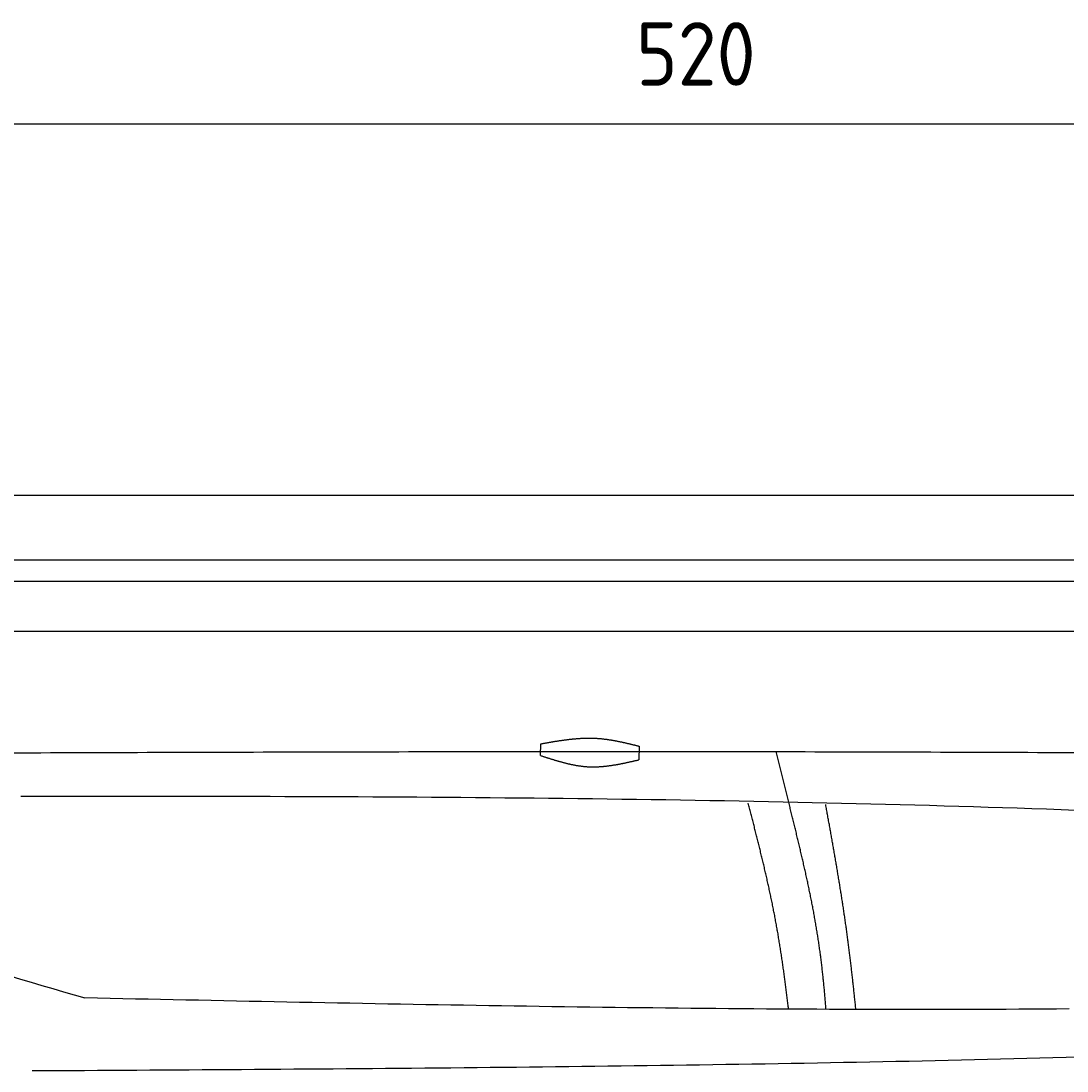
# Model space of a CAD drawing. Extents: x 715 to 7297, y -83 to 6060.
# Tile 76 of 93: x 2921 to 4074, y 4902 to 6060. Entities that reach past the tile are written whole.
import ezdxf

# ---------------------------------------------------------------- set-up
doc = ezdxf.new("R2010")
doc.units = 0
doc.layers.get('0').update_dxf_attribs({"linetype": 'CONTINUOUS'})
doc.layers.get('DEFPOINTS').update_dxf_attribs({"linetype": 'CONTINUOUS'})
doc.layers.add('4', color=3, linetype='CONTINUOUS')
doc.layers.add('CAR', color=10, linetype='CONTINUOUS')
doc.styles.get("Standard").update_dxf_attribs({"font": 'ISOCP.SHX'})
doc.dimstyles.get("Standard").update_dxf_attribs({"dimtxt": 2.5, "dimasz": 2.5, "dimexe": 1.25, "dimexo": 0.625, "dimtad": 1, "dimcen": 2.5, "dimazin": 3, "dimtfac": 1, "dimtmove": 0, "dimatfit": 3})

# ---------------------------------------------------------------- blocks, each defined once
blk = doc.blocks.new('*U15')
at = {"layer": '4', "color": 2}
blk.add_text('520', height=70, dxfattribs=at).set_placement((3599.2, 5988.9))
blk = doc.blocks.new('PUNKT')
at = {"layer": '4', "color": 0, "linetype": 'BYBLOCK'}
blk.add_line((-0.5, 0), (-1, 0), dxfattribs=at)
at = {"layer": '4', "color": 0, "linetype": 'BYBLOCK', "const_width": 0.5}
blk.add_lwpolyline([(-0.25, 0, 1), (0.25, 0, 1)], format="xyb", close=True, dxfattribs=at)
blk = doc.blocks.new('*D5')
at = {"layer": '4'}
for p, q in [((1072.8, 5507.3), (1072.8, 5986.9)), ((6272.8, 5507.3), (6272.8, 5986.9)), ((1112.8, 5946.9), (6232.8, 5946.9))]:
    blk.add_line(p, q, dxfattribs=at)
at = {"layer": 'DEFPOINTS', "color": 0}
for p in [(6272.8, 5946.9), (1072.8, 5487.3), (6272.8, 5487.3)]:
    blk.add_point(p, dxfattribs=at)
blk.add_blockref('*U15', (0, 0))
at = {"layer": '4', "xscale": 40, "yscale": 40, "zscale": 40, "rotation": 180}
blk.add_blockref('PUNKT', (1072.8, 5946.9), dxfattribs=at)
at = {"layer": '4', "xscale": 40, "yscale": 40, "zscale": 40}
blk.add_blockref('PUNKT', (6272.8, 5946.9), dxfattribs=at)

msp = doc.modelspace()

# ---------------------------------------------------------------- linework, layer by layer
for p, q in [((1372.775, 5537.2711), (4772.775, 5537.2711)), ((4122.776, 5465.7711), (1832.775, 5465.7711)), ((4551.1873, 5442.2711), (1171.7173, 5442.2711)), ((1171.7173, 5387.2711), (6020.522, 5387.2711))]:
    msp.add_line(p, q)
at = {"layer": 'CAR'}
msp.add_line((3767.4515, 5198.7281), (3753.5116, 5254.5202), dxfattribs=at)
for points in [[(3493.8436, 5250.1814), (3494.0883, 5263.1152)], [(3602.6173, 5260.4823), (3602.3341, 5245.5056)]]:
    msp.add_lwpolyline(points, dxfattribs=at)
for points in [[(3494.09, 5263.12, 0), (3494.78, 5263.24, 0), (3495.47, 5263.36, 0), (3496.15, 5263.48, 0), (3496.84, 5263.6, 0), (3497.53, 5263.73, 0), (3498.22, 5263.85, 0), (3498.91, 5263.97, 0), (3499.6, 5264.09, 0), (3500.28, 5264.21, 0), (3500.97, 5264.33, 0), (3501.66, 5264.45, 0), (3502.35, 5264.57, 0), (3503.04, 5264.69, 0), (3503.73, 5264.81, 0), (3504.41, 5264.93, 0), (3505.1, 5265.04, 0), (3505.79, 5265.16, 0), (3506.48, 5265.28, 0), (3507.17, 5265.39, 0), (3507.85, 5265.51, 0), (3508.54, 5265.62, 0), (3509.23, 5265.73, 0), (3509.92, 5265.85, 0), (3510.61, 5265.96, 0), (3511.29, 5266.07, 0), (3511.98, 5266.18, 0), (3512.67, 5266.28, 0), (3513.36, 5266.39, 0), (3514.05, 5266.5, 0), (3514.73, 5266.6, 0), (3515.42, 5266.7, 0), (3516.11, 5266.81, 0), (3516.8, 5266.91, 0), (3517.48, 5267.01, 0), (3518.17, 5267.1, 0), (3518.86, 5267.2, 0), (3519.55, 5267.3, 0), (3520.23, 5267.39, 0), (3520.92, 5267.48, 0), (3521.61, 5267.57, 0), (3522.29, 5267.66, 0), (3522.98, 5267.75, 0), (3523.67, 5267.83, 0), (3524.35, 5267.92, 0), (3525.04, 5268, 0), (3525.73, 5268.08, 0), (3526.41, 5268.16, 0), (3527.1, 5268.23, 0), (3527.79, 5268.31, 0), (3528.47, 5268.38, 0), (3529.16, 5268.45, 0), (3529.85, 5268.52, 0), (3530.53, 5268.59, 0), (3531.22, 5268.65, 0), (3531.9, 5268.71, 0), (3532.59, 5268.77, 0), (3533.28, 5268.83, 0), (3533.96, 5268.88, 0), (3534.65, 5268.94, 0), (3535.33, 5268.99, 0), (3536.02, 5269.03, 0), (3536.7, 5269.08, 0), (3537.39, 5269.12, 0), (3538.07, 5269.16, 0), (3538.76, 5269.2, 0), (3539.44, 5269.23, 0), (3540.13, 5269.27, 0), (3540.81, 5269.3, 0), (3541.5, 5269.32, 0), (3542.18, 5269.35, 0), (3542.86, 5269.37, 0), (3543.55, 5269.39, 0), (3544.23, 5269.4, 0), (3544.92, 5269.41, 0), (3545.6, 5269.42, 0), (3546.28, 5269.43, 0), (3546.97, 5269.43, 0), (3547.65, 5269.43, 0), (3548.33, 5269.43, 0), (3549.02, 5269.42, 0), (3549.7, 5269.41, 0), (3550.38, 5269.4, 0), (3551.06, 5269.38, 0), (3551.75, 5269.36, 0), (3552.43, 5269.34, 0), (3553.11, 5269.31, 0), (3553.79, 5269.28, 0), (3554.47, 5269.25, 0), (3555.16, 5269.21, 0), (3555.84, 5269.17, 0), (3556.52, 5269.13, 0), (3557.2, 5269.08, 0), (3557.88, 5269.03, 0), (3558.56, 5268.97, 0), (3559.24, 5268.91, 0), (3559.92, 5268.85, 0), (3560.6, 5268.79, 0), (3561.28, 5268.72, 0), (3561.96, 5268.65, 0), (3562.64, 5268.57, 0), (3563.32, 5268.49, 0), (3564, 5268.41, 0), (3564.68, 5268.33, 0), (3565.36, 5268.24, 0), (3566.04, 5268.15, 0), (3566.72, 5268.06, 0), (3567.4, 5267.97, 0), (3568.08, 5267.87, 0), (3568.76, 5267.77, 0), (3569.44, 5267.66, 0), (3570.12, 5267.56, 0), (3570.8, 5267.45, 0), (3571.48, 5267.34, 0), (3572.15, 5267.23, 0), (3572.83, 5267.11, 0), (3573.51, 5266.99, 0), (3574.19, 5266.87, 0), (3574.87, 5266.75, 0), (3575.55, 5266.62, 0), (3576.22, 5266.5, 0), (3576.9, 5266.37, 0), (3577.58, 5266.24, 0), (3578.26, 5266.11, 0), (3578.93, 5265.97, 0), (3579.61, 5265.84, 0), (3580.29, 5265.7, 0), (3580.97, 5265.56, 0), (3581.64, 5265.42, 0), (3582.32, 5265.27, 0), (3583, 5265.13, 0), (3583.68, 5264.98, 0), (3584.35, 5264.83, 0), (3585.03, 5264.69, 0), (3585.71, 5264.53, 0), (3586.38, 5264.38, 0), (3587.06, 5264.23, 0), (3587.74, 5264.08, 0), (3588.41, 5263.92, 0), (3589.09, 5263.76, 0), (3589.77, 5263.61, 0), (3590.44, 5263.45, 0), (3591.12, 5263.29, 0), (3591.8, 5263.13, 0), (3592.47, 5262.97, 0), (3593.15, 5262.8, 0), (3593.83, 5262.64, 0), (3594.5, 5262.48, 0), (3595.18, 5262.31, 0), (3595.85, 5262.15, 0), (3596.53, 5261.98, 0), (3597.21, 5261.82, 0), (3597.88, 5261.65, 0), (3598.56, 5261.49, 0), (3599.24, 5261.32, 0), (3599.91, 5261.15, 0), (3600.59, 5260.98, 0), (3601.26, 5260.82, 0), (3601.94, 5260.65, 0), (3602.62, 5260.48, 0)], [(2910.66, 5253.2, 0), (2921.33, 5253.24, 0), (2932, 5253.28, 0), (2942.66, 5253.32, 0), (2953.33, 5253.36, 0), (2964, 5253.4, 0), (2974.67, 5253.44, 0), (2985.34, 5253.48, 0), (2996.01, 5253.52, 0), (3006.68, 5253.55, 0), (3017.35, 5253.59, 0), (3028.02, 5253.63, 0), (3038.69, 5253.66, 0), (3049.36, 5253.7, 0), (3060.03, 5253.73, 0), (3070.7, 5253.77, 0), (3081.37, 5253.8, 0), (3092.04, 5253.84, 0), (3102.7, 5253.87, 0), (3113.37, 5253.9, 0), (3124.04, 5253.93, 0), (3134.71, 5253.96, 0), (3145.38, 5254, 0), (3156.05, 5254.03, 0), (3166.72, 5254.06, 0), (3177.39, 5254.08, 0), (3188.06, 5254.11, 0), (3198.73, 5254.14, 0), (3209.4, 5254.17, 0), (3220.07, 5254.19, 0), (3230.74, 5254.22, 0), (3241.41, 5254.25, 0), (3252.08, 5254.27, 0), (3262.74, 5254.29, 0), (3273.41, 5254.32, 0), (3284.08, 5254.34, 0), (3294.75, 5254.36, 0), (3305.42, 5254.38, 0), (3316.09, 5254.4, 0), (3326.76, 5254.42, 0), (3337.43, 5254.44, 0), (3348.1, 5254.46, 0), (3358.77, 5254.48, 0), (3369.44, 5254.49, 0), (3380.11, 5254.51, 0), (3390.78, 5254.53, 0), (3401.45, 5254.54, 0), (3412.12, 5254.55, 0), (3422.78, 5254.57, 0), (3433.45, 5254.58, 0), (3444.12, 5254.59, 0), (3454.79, 5254.6, 0), (3465.46, 5254.61, 0), (3476.13, 5254.62, 0), (3486.8, 5254.63, 0), (3497.47, 5254.63, 0), (3508.14, 5254.64, 0), (3518.81, 5254.64, 0), (3529.48, 5254.65, 0), (3540.15, 5254.65, 0), (3550.82, 5254.65, 0), (3561.49, 5254.66, 0), (3572.15, 5254.66, 0), (3582.82, 5254.66, 0), (3593.49, 5254.66, 0), (3604.16, 5254.65, 0), (3614.83, 5254.65, 0), (3625.5, 5254.65, 0), (3636.17, 5254.64, 0), (3646.84, 5254.64, 0), (3657.51, 5254.63, 0), (3668.18, 5254.62, 0), (3678.85, 5254.61, 0), (3689.52, 5254.6, 0), (3700.19, 5254.59, 0), (3710.86, 5254.58, 0), (3721.52, 5254.57, 0), (3732.19, 5254.55, 0), (3742.86, 5254.54, 0), (3753.53, 5254.52, 0), (3764.2, 5254.5, 0), (3774.87, 5254.48, 0), (3785.54, 5254.47, 0), (3796.21, 5254.44, 0), (3806.88, 5254.42, 0), (3817.55, 5254.4, 0), (3828.22, 5254.38, 0), (3838.89, 5254.35, 0), (3849.56, 5254.33, 0), (3860.22, 5254.3, 0), (3870.89, 5254.27, 0), (3881.56, 5254.24, 0), (3892.23, 5254.21, 0), (3902.9, 5254.18, 0), (3913.57, 5254.15, 0), (3924.24, 5254.12, 0), (3934.91, 5254.08, 0), (3945.58, 5254.05, 0), (3956.25, 5254.01, 0), (3966.92, 5253.98, 0), (3977.59, 5253.94, 0), (3988.26, 5253.9, 0), (3998.92, 5253.86, 0), (4009.59, 5253.82, 0), (4020.26, 5253.78, 0), (4030.93, 5253.74, 0), (4041.6, 5253.69, 0), (4052.27, 5253.65, 0), (4062.94, 5253.6, 0), (4073.61, 5253.56, 0), (4084.28, 5253.51, 0)], [(3493.84, 5250.18, 0), (3494.52, 5249.96, 0), (3495.19, 5249.74, 0), (3495.86, 5249.52, 0), (3496.54, 5249.3, 0), (3497.21, 5249.08, 0), (3497.88, 5248.86, 0), (3498.56, 5248.64, 0), (3499.23, 5248.42, 0), (3499.91, 5248.2, 0), (3500.58, 5247.99, 0), (3501.25, 5247.77, 0), (3501.93, 5247.55, 0), (3502.6, 5247.34, 0), (3503.27, 5247.12, 0), (3503.95, 5246.91, 0), (3504.62, 5246.69, 0), (3505.3, 5246.48, 0), (3505.97, 5246.27, 0), (3506.64, 5246.06, 0), (3507.32, 5245.85, 0), (3507.99, 5245.64, 0), (3508.67, 5245.44, 0), (3509.34, 5245.23, 0), (3510.01, 5245.03, 0), (3510.69, 5244.83, 0), (3511.36, 5244.63, 0), (3512.04, 5244.43, 0), (3512.71, 5244.23, 0), (3513.39, 5244.03, 0), (3514.06, 5243.84, 0), (3514.74, 5243.65, 0), (3515.41, 5243.46, 0), (3516.09, 5243.27, 0), (3516.76, 5243.08, 0), (3517.44, 5242.9, 0), (3518.11, 5242.72, 0), (3518.79, 5242.54, 0), (3519.46, 5242.36, 0), (3520.14, 5242.19, 0), (3520.81, 5242.01, 0), (3521.49, 5241.84, 0), (3522.17, 5241.67, 0), (3522.84, 5241.51, 0), (3523.52, 5241.35, 0), (3524.19, 5241.19, 0), (3524.87, 5241.03, 0), (3525.55, 5240.88, 0), (3526.22, 5240.72, 0), (3526.9, 5240.57, 0), (3527.58, 5240.43, 0), (3528.25, 5240.29, 0), (3528.93, 5240.15, 0), (3529.61, 5240.01, 0), (3530.29, 5239.88, 0), (3530.96, 5239.75, 0), (3531.64, 5239.62, 0), (3532.32, 5239.5, 0), (3533, 5239.38, 0), (3533.68, 5239.26, 0), (3534.36, 5239.15, 0), (3535.03, 5239.04, 0), (3535.71, 5238.94, 0), (3536.39, 5238.84, 0), (3537.07, 5238.74, 0), (3537.75, 5238.65, 0), (3538.43, 5238.56, 0), (3539.11, 5238.47, 0), (3539.79, 5238.39, 0), (3540.47, 5238.31, 0), (3541.15, 5238.24, 0), (3541.83, 5238.17, 0), (3542.51, 5238.11, 0), (3543.19, 5238.05, 0), (3543.87, 5237.99, 0), (3544.56, 5237.94, 0), (3545.24, 5237.9, 0), (3545.92, 5237.85, 0), (3546.6, 5237.82, 0), (3547.28, 5237.79, 0), (3547.97, 5237.76, 0), (3548.65, 5237.74, 0), (3549.33, 5237.72, 0), (3550.01, 5237.7, 0), (3550.7, 5237.69, 0), (3551.38, 5237.69, 0), (3552.06, 5237.69, 0), (3552.75, 5237.69, 0), (3553.43, 5237.7, 0), (3554.12, 5237.71, 0), (3554.8, 5237.73, 0), (3555.49, 5237.75, 0), (3556.17, 5237.78, 0), (3556.86, 5237.81, 0), (3557.54, 5237.84, 0), (3558.23, 5237.88, 0), (3558.91, 5237.92, 0), (3559.6, 5237.96, 0), (3560.28, 5238.01, 0), (3560.97, 5238.06, 0), (3561.66, 5238.11, 0), (3562.34, 5238.17, 0), (3563.03, 5238.23, 0), (3563.71, 5238.3, 0), (3564.4, 5238.37, 0), (3565.09, 5238.44, 0), (3565.78, 5238.51, 0), (3566.46, 5238.59, 0), (3567.15, 5238.67, 0), (3567.84, 5238.76, 0), (3568.53, 5238.84, 0), (3569.21, 5238.93, 0), (3569.9, 5239.03, 0), (3570.59, 5239.12, 0), (3571.28, 5239.22, 0), (3571.97, 5239.32, 0), (3572.65, 5239.43, 0), (3573.34, 5239.53, 0), (3574.03, 5239.64, 0), (3574.72, 5239.75, 0), (3575.41, 5239.87, 0), (3576.1, 5239.98, 0), (3576.79, 5240.1, 0), (3577.48, 5240.22, 0), (3578.17, 5240.34, 0), (3578.86, 5240.47, 0), (3579.55, 5240.59, 0), (3580.24, 5240.72, 0), (3580.92, 5240.85, 0), (3581.61, 5240.98, 0), (3582.3, 5241.12, 0), (3582.99, 5241.25, 0), (3583.68, 5241.39, 0), (3584.37, 5241.53, 0), (3585.06, 5241.67, 0), (3585.76, 5241.81, 0), (3586.45, 5241.95, 0), (3587.14, 5242.1, 0), (3587.83, 5242.24, 0), (3588.52, 5242.39, 0), (3589.21, 5242.54, 0), (3589.9, 5242.69, 0), (3590.59, 5242.84, 0), (3591.28, 5242.99, 0), (3591.97, 5243.14, 0), (3592.66, 5243.3, 0), (3593.35, 5243.45, 0), (3594.04, 5243.61, 0), (3594.73, 5243.76, 0), (3595.42, 5243.92, 0), (3596.11, 5244.08, 0), (3596.81, 5244.23, 0), (3597.5, 5244.39, 0), (3598.19, 5244.55, 0), (3598.88, 5244.71, 0), (3599.57, 5244.87, 0), (3600.26, 5245.03, 0), (3600.95, 5245.19, 0), (3601.64, 5245.35, 0), (3602.33, 5245.51, 0)], [(4084, 5189.73, 0), (4067.87, 5190.32, 0), (4051.73, 5190.89, 0), (4035.6, 5191.44, 0), (4019.46, 5191.98, 0), (4003.32, 5192.51, 0), (3987.19, 5193.02, 0), (3971.05, 5193.52, 0), (3954.91, 5194.01, 0), (3938.77, 5194.48, 0), (3922.63, 5194.94, 0), (3906.48, 5195.39, 0), (3890.34, 5195.82, 0), (3874.2, 5196.25, 0), (3858.06, 5196.66, 0), (3841.91, 5197.05, 0), (3825.77, 5197.44, 0), (3809.62, 5197.81, 0), (3793.47, 5198.17, 0), (3777.33, 5198.52, 0), (3761.18, 5198.86, 0), (3745.03, 5199.18, 0), (3728.88, 5199.5, 0), (3712.73, 5199.81, 0), (3696.58, 5200.1, 0), (3680.43, 5200.38, 0), (3664.28, 5200.66, 0), (3648.13, 5200.92, 0), (3631.97, 5201.17, 0), (3615.82, 5201.41, 0), (3599.67, 5201.65, 0), (3583.51, 5201.87, 0), (3567.36, 5202.09, 0), (3551.2, 5202.29, 0), (3535.05, 5202.49, 0), (3518.89, 5202.68, 0), (3502.73, 5202.85, 0), (3486.58, 5203.02, 0), (3470.42, 5203.19, 0), (3454.26, 5203.34, 0), (3438.1, 5203.49, 0), (3421.94, 5203.62, 0), (3405.78, 5203.76, 0), (3389.62, 5203.88, 0), (3373.46, 5203.99, 0), (3357.3, 5204.1, 0), (3341.14, 5204.2, 0), (3324.98, 5204.3, 0), (3308.82, 5204.39, 0), (3292.65, 5204.47, 0), (3276.49, 5204.55, 0), (3260.33, 5204.62, 0), (3244.16, 5204.68, 0), (3228, 5204.74, 0), (3211.84, 5204.79, 0), (3195.67, 5204.84, 0), (3179.51, 5204.88, 0), (3163.34, 5204.92, 0), (3147.18, 5204.95, 0), (3131.01, 5204.98, 0), (3114.85, 5205, 0), (3098.68, 5205.02, 0), (3082.51, 5205.03, 0), (3066.35, 5205.05, 0), (3050.18, 5205.05, 0), (3034.01, 5205.06, 0), (3017.85, 5205.06, 0), (3001.68, 5205.05, 0), (2985.51, 5205.05, 0), (2969.34, 5205.04, 0), (2953.18, 5205.02, 0), (2937.01, 5205.01, 0), (2920.84, 5204.99, 0)], [(3767.21, 4970.71, 0), (3767.04, 4972.16, 0), (3766.87, 4973.61, 0), (3766.7, 4975.06, 0), (3766.53, 4976.52, 0), (3766.35, 4977.97, 0), (3766.18, 4979.42, 0), (3766.01, 4980.87, 0), (3765.83, 4982.33, 0), (3765.65, 4983.78, 0), (3765.47, 4985.23, 0), (3765.3, 4986.69, 0), (3765.12, 4988.14, 0), (3764.93, 4989.59, 0), (3764.75, 4991.05, 0), (3764.57, 4992.5, 0), (3764.38, 4993.95, 0), (3764.2, 4995.41, 0), (3764.01, 4996.86, 0), (3763.82, 4998.31, 0), (3763.64, 4999.77, 0), (3763.44, 5001.22, 0), (3763.25, 5002.67, 0), (3763.06, 5004.12, 0), (3762.87, 5005.58, 0), (3762.67, 5007.03, 0), (3762.47, 5008.48, 0), (3762.28, 5009.94, 0), (3762.08, 5011.39, 0), (3761.88, 5012.84, 0), (3761.67, 5014.29, 0), (3761.47, 5015.75, 0), (3761.26, 5017.2, 0), (3761.06, 5018.65, 0), (3760.85, 5020.1, 0), (3760.64, 5021.56, 0), (3760.43, 5023.01, 0), (3760.22, 5024.46, 0), (3760, 5025.91, 0), (3759.79, 5027.36, 0), (3759.57, 5028.81, 0), (3759.35, 5030.27, 0), (3759.13, 5031.72, 0), (3758.91, 5033.17, 0), (3758.69, 5034.62, 0), (3758.46, 5036.07, 0), (3758.23, 5037.52, 0), (3758, 5038.97, 0), (3757.77, 5040.42, 0), (3757.54, 5041.87, 0), (3757.31, 5043.32, 0), (3757.07, 5044.76, 0), (3756.83, 5046.21, 0), (3756.59, 5047.66, 0), (3756.35, 5049.11, 0), (3756.11, 5050.56, 0), (3755.87, 5052.01, 0), (3755.62, 5053.45, 0), (3755.37, 5054.9, 0), (3755.12, 5056.35, 0), (3754.87, 5057.79, 0), (3754.61, 5059.24, 0), (3754.36, 5060.68, 0), (3754.1, 5062.13, 0), (3753.84, 5063.58, 0), (3753.57, 5065.02, 0), (3753.31, 5066.46, 0), (3753.04, 5067.91, 0), (3752.77, 5069.35, 0), (3752.5, 5070.79, 0), (3752.23, 5072.24, 0), (3751.95, 5073.68, 0), (3751.68, 5075.12, 0), (3751.4, 5076.56, 0), (3751.12, 5078, 0), (3750.83, 5079.45, 0), (3750.55, 5080.89, 0), (3750.26, 5082.33, 0), (3749.97, 5083.76, 0), (3749.68, 5085.2, 0), (3749.39, 5086.64, 0), (3749.1, 5088.08, 0), (3748.8, 5089.52, 0), (3748.5, 5090.95, 0), (3748.2, 5092.39, 0), (3747.9, 5093.82, 0), (3747.6, 5095.26, 0), (3747.29, 5096.69, 0), (3746.99, 5098.13, 0), (3746.68, 5099.56, 0), (3746.37, 5100.99, 0), (3746.06, 5102.42, 0), (3745.75, 5103.86, 0), (3745.43, 5105.29, 0), (3745.12, 5106.72, 0), (3744.8, 5108.14, 0), (3744.48, 5109.57, 0), (3744.16, 5111, 0), (3743.84, 5112.43, 0), (3743.52, 5113.85, 0), (3743.2, 5115.28, 0), (3742.87, 5116.7, 0), (3742.54, 5118.13, 0), (3742.22, 5119.55, 0), (3741.89, 5120.97, 0), (3741.56, 5122.39, 0), (3741.23, 5123.81, 0), (3740.9, 5125.23, 0), (3740.56, 5126.65, 0), (3740.23, 5128.07, 0), (3739.9, 5129.49, 0), (3739.56, 5130.9, 0), (3739.22, 5132.32, 0), (3738.89, 5133.73, 0), (3738.55, 5135.15, 0), (3738.21, 5136.56, 0), (3737.87, 5137.97, 0), (3737.53, 5139.38, 0), (3737.19, 5140.79, 0), (3736.84, 5142.2, 0), (3736.5, 5143.61, 0), (3736.16, 5145.01, 0), (3735.81, 5146.42, 0), (3735.47, 5147.83, 0), (3735.12, 5149.23, 0), (3734.77, 5150.63, 0), (3734.43, 5152.03, 0), (3734.08, 5153.43, 0), (3733.73, 5154.83, 0), (3733.38, 5156.23, 0), (3733.03, 5157.63, 0), (3732.68, 5159.02, 0), (3732.33, 5160.42, 0), (3731.98, 5161.81, 0), (3731.63, 5163.2, 0), (3731.28, 5164.59, 0), (3730.93, 5165.98, 0), (3730.58, 5167.37, 0), (3730.23, 5168.76, 0), (3729.88, 5170.15, 0), (3729.53, 5171.53, 0), (3729.17, 5172.91, 0), (3728.82, 5174.3, 0), (3728.47, 5175.68, 0), (3728.12, 5177.06, 0), (3727.77, 5178.44, 0), (3727.41, 5179.81, 0), (3727.06, 5181.19, 0), (3726.71, 5182.56, 0), (3726.36, 5183.94, 0), (3726, 5185.31, 0), (3725.65, 5186.68, 0), (3725.3, 5188.05, 0), (3724.95, 5189.42, 0), (3724.6, 5190.78, 0), (3724.25, 5192.15, 0), (3723.9, 5193.51, 0), (3723.54, 5194.87, 0), (3723.19, 5196.23, 0), (3722.84, 5197.59, 0)], [(3808.66, 4970.27, 0), (3808.54, 4971.73, 0), (3808.42, 4973.19, 0), (3808.3, 4974.65, 0), (3808.18, 4976.11, 0), (3808.06, 4977.56, 0), (3807.93, 4979.02, 0), (3807.81, 4980.48, 0), (3807.68, 4981.93, 0), (3807.55, 4983.39, 0), (3807.42, 4984.85, 0), (3807.29, 4986.3, 0), (3807.16, 4987.76, 0), (3807.03, 4989.21, 0), (3806.89, 4990.67, 0), (3806.75, 4992.13, 0), (3806.61, 4993.58, 0), (3806.47, 4995.04, 0), (3806.33, 4996.49, 0), (3806.19, 4997.94, 0), (3806.04, 4999.4, 0), (3805.89, 5000.85, 0), (3805.75, 5002.3, 0), (3805.59, 5003.76, 0), (3805.44, 5005.21, 0), (3805.29, 5006.66, 0), (3805.13, 5008.12, 0), (3804.97, 5009.57, 0), (3804.81, 5011.02, 0), (3804.65, 5012.47, 0), (3804.48, 5013.92, 0), (3804.32, 5015.37, 0), (3804.15, 5016.82, 0), (3803.98, 5018.27, 0), (3803.8, 5019.72, 0), (3803.63, 5021.17, 0), (3803.45, 5022.62, 0), (3803.27, 5024.07, 0), (3803.09, 5025.52, 0), (3802.91, 5026.97, 0), (3802.72, 5028.41, 0), (3802.53, 5029.86, 0), (3802.34, 5031.31, 0), (3802.15, 5032.76, 0), (3801.95, 5034.2, 0), (3801.75, 5035.65, 0), (3801.55, 5037.09, 0), (3801.35, 5038.54, 0), (3801.14, 5039.98, 0), (3800.94, 5041.43, 0), (3800.73, 5042.87, 0), (3800.51, 5044.32, 0), (3800.3, 5045.76, 0), (3800.08, 5047.2, 0), (3799.86, 5048.65, 0), (3799.64, 5050.09, 0), (3799.41, 5051.53, 0), (3799.18, 5052.97, 0), (3798.95, 5054.41, 0), (3798.72, 5055.85, 0), (3798.48, 5057.29, 0), (3798.25, 5058.73, 0), (3798.01, 5060.17, 0), (3797.76, 5061.61, 0), (3797.52, 5063.05, 0), (3797.27, 5064.49, 0), (3797.02, 5065.93, 0), (3796.77, 5067.37, 0), (3796.52, 5068.8, 0), (3796.26, 5070.24, 0), (3796.01, 5071.68, 0), (3795.75, 5073.12, 0), (3795.49, 5074.55, 0), (3795.22, 5075.99, 0), (3794.96, 5077.42, 0), (3794.69, 5078.86, 0), (3794.42, 5080.3, 0), (3794.15, 5081.73, 0), (3793.87, 5083.16, 0), (3793.6, 5084.6, 0), (3793.32, 5086.03, 0), (3793.04, 5087.47, 0), (3792.76, 5088.9, 0), (3792.48, 5090.33, 0), (3792.19, 5091.77, 0), (3791.91, 5093.2, 0), (3791.62, 5094.63, 0), (3791.33, 5096.06, 0), (3791.04, 5097.5, 0), (3790.74, 5098.93, 0), (3790.45, 5100.36, 0), (3790.15, 5101.79, 0), (3789.85, 5103.22, 0), (3789.55, 5104.65, 0), (3789.25, 5106.08, 0), (3788.95, 5107.51, 0), (3788.64, 5108.94, 0), (3788.34, 5110.37, 0), (3788.03, 5111.8, 0), (3787.72, 5113.23, 0), (3787.41, 5114.66, 0), (3787.1, 5116.09, 0), (3786.79, 5117.52, 0), (3786.47, 5118.95, 0), (3786.16, 5120.37, 0), (3785.84, 5121.8, 0), (3785.52, 5123.23, 0), (3785.2, 5124.66, 0), (3784.88, 5126.09, 0), (3784.56, 5127.51, 0), (3784.24, 5128.94, 0), (3783.91, 5130.37, 0), (3783.59, 5131.79, 0), (3783.26, 5133.22, 0), (3782.93, 5134.65, 0), (3782.6, 5136.07, 0), (3782.28, 5137.5, 0), (3781.94, 5138.93, 0), (3781.61, 5140.35, 0), (3781.28, 5141.78, 0), (3780.95, 5143.2, 0), (3780.61, 5144.63, 0), (3780.28, 5146.05, 0), (3779.94, 5147.48, 0), (3779.6, 5148.9, 0), (3779.27, 5150.33, 0), (3778.93, 5151.75, 0), (3778.59, 5153.18, 0), (3778.25, 5154.6, 0), (3777.91, 5156.03, 0), (3777.56, 5157.45, 0), (3777.22, 5158.88, 0), (3776.88, 5160.3, 0), (3776.53, 5161.72, 0), (3776.19, 5163.15, 0), (3775.85, 5164.57, 0), (3775.5, 5166, 0), (3775.15, 5167.42, 0), (3774.81, 5168.84, 0), (3774.46, 5170.27, 0), (3774.11, 5171.69, 0), (3773.76, 5173.11, 0), (3773.42, 5174.54, 0), (3773.07, 5175.96, 0), (3772.72, 5177.38, 0), (3772.37, 5178.81, 0), (3772.02, 5180.23, 0), (3771.67, 5181.65, 0), (3771.32, 5183.08, 0), (3770.97, 5184.5, 0), (3770.62, 5185.92, 0), (3770.27, 5187.35, 0), (3769.91, 5188.77, 0), (3769.56, 5190.19, 0), (3769.21, 5191.61, 0), (3768.86, 5193.04, 0), (3768.51, 5194.46, 0), (3768.16, 5195.88, 0), (3767.8, 5197.31, 0), (3767.45, 5198.73, 0)], [(3841.48, 4970.27, 0), (3841.34, 4971.7, 0), (3841.19, 4973.14, 0), (3841.04, 4974.58, 0), (3840.9, 4976.01, 0), (3840.75, 4977.45, 0), (3840.6, 4978.88, 0), (3840.45, 4980.32, 0), (3840.3, 4981.75, 0), (3840.15, 4983.19, 0), (3840, 4984.63, 0), (3839.85, 4986.06, 0), (3839.7, 4987.5, 0), (3839.55, 4988.93, 0), (3839.39, 4990.37, 0), (3839.24, 4991.81, 0), (3839.09, 4993.24, 0), (3838.93, 4994.68, 0), (3838.77, 4996.12, 0), (3838.62, 4997.55, 0), (3838.46, 4998.99, 0), (3838.3, 5000.43, 0), (3838.14, 5001.86, 0), (3837.98, 5003.3, 0), (3837.82, 5004.74, 0), (3837.66, 5006.17, 0), (3837.5, 5007.61, 0), (3837.33, 5009.05, 0), (3837.17, 5010.48, 0), (3837.01, 5011.92, 0), (3836.84, 5013.36, 0), (3836.67, 5014.79, 0), (3836.51, 5016.23, 0), (3836.34, 5017.67, 0), (3836.17, 5019.1, 0), (3836, 5020.54, 0), (3835.83, 5021.97, 0), (3835.65, 5023.41, 0), (3835.48, 5024.85, 0), (3835.31, 5026.28, 0), (3835.13, 5027.72, 0), (3834.96, 5029.16, 0), (3834.78, 5030.59, 0), (3834.6, 5032.03, 0), (3834.42, 5033.46, 0), (3834.24, 5034.9, 0), (3834.06, 5036.34, 0), (3833.88, 5037.77, 0), (3833.69, 5039.21, 0), (3833.51, 5040.64, 0), (3833.32, 5042.08, 0), (3833.14, 5043.51, 0), (3832.95, 5044.95, 0), (3832.76, 5046.38, 0), (3832.57, 5047.82, 0), (3832.38, 5049.25, 0), (3832.19, 5050.69, 0), (3831.99, 5052.12, 0), (3831.8, 5053.56, 0), (3831.6, 5054.99, 0), (3831.41, 5056.42, 0), (3831.21, 5057.86, 0), (3831.01, 5059.29, 0), (3830.81, 5060.73, 0), (3830.61, 5062.16, 0), (3830.4, 5063.59, 0), (3830.2, 5065.02, 0), (3830, 5066.46, 0), (3829.79, 5067.89, 0), (3829.58, 5069.32, 0), (3829.37, 5070.75, 0), (3829.16, 5072.18, 0), (3828.95, 5073.62, 0), (3828.74, 5075.05, 0), (3828.53, 5076.48, 0), (3828.32, 5077.91, 0), (3828.1, 5079.34, 0), (3827.89, 5080.77, 0), (3827.67, 5082.2, 0), (3827.45, 5083.63, 0), (3827.24, 5085.06, 0), (3827.02, 5086.48, 0), (3826.8, 5087.91, 0), (3826.58, 5089.34, 0), (3826.35, 5090.77, 0), (3826.13, 5092.19, 0), (3825.91, 5093.62, 0), (3825.68, 5095.05, 0), (3825.46, 5096.47, 0), (3825.23, 5097.9, 0), (3825.01, 5099.32, 0), (3824.78, 5100.75, 0), (3824.55, 5102.17, 0), (3824.32, 5103.6, 0), (3824.09, 5105.02, 0), (3823.86, 5106.44, 0), (3823.63, 5107.86, 0), (3823.4, 5109.28, 0), (3823.17, 5110.71, 0), (3822.93, 5112.13, 0), (3822.7, 5113.55, 0), (3822.46, 5114.97, 0), (3822.23, 5116.38, 0), (3821.99, 5117.8, 0), (3821.76, 5119.22, 0), (3821.52, 5120.64, 0), (3821.28, 5122.06, 0), (3821.05, 5123.47, 0), (3820.81, 5124.89, 0), (3820.57, 5126.3, 0), (3820.33, 5127.72, 0), (3820.09, 5129.13, 0), (3819.85, 5130.54, 0), (3819.61, 5131.96, 0), (3819.37, 5133.37, 0), (3819.12, 5134.78, 0), (3818.88, 5136.19, 0), (3818.64, 5137.6, 0), (3818.4, 5139.01, 0), (3818.15, 5140.42, 0), (3817.91, 5141.82, 0), (3817.67, 5143.23, 0), (3817.42, 5144.64, 0), (3817.18, 5146.04, 0), (3816.93, 5147.45, 0), (3816.69, 5148.85, 0), (3816.44, 5150.25, 0), (3816.19, 5151.66, 0), (3815.95, 5153.06, 0), (3815.7, 5154.46, 0), (3815.46, 5155.86, 0), (3815.21, 5157.26, 0), (3814.96, 5158.66, 0), (3814.71, 5160.06, 0), (3814.47, 5161.45, 0), (3814.22, 5162.85, 0), (3813.97, 5164.24, 0), (3813.72, 5165.64, 0), (3813.48, 5167.03, 0), (3813.23, 5168.42, 0), (3812.98, 5169.82, 0), (3812.73, 5171.21, 0), (3812.48, 5172.6, 0), (3812.23, 5173.99, 0), (3811.99, 5175.37, 0), (3811.74, 5176.76, 0), (3811.49, 5178.15, 0), (3811.24, 5179.53, 0), (3810.99, 5180.92, 0), (3810.74, 5182.3, 0), (3810.5, 5183.68, 0), (3810.25, 5185.06, 0), (3810, 5186.44, 0), (3809.75, 5187.82, 0), (3809.5, 5189.2, 0), (3809.26, 5190.58, 0), (3809.01, 5191.96, 0), (3808.76, 5193.33, 0), (3808.51, 5194.71, 0), (3808.27, 5196.08, 0)], [(4076.81, 4970.69, 0), (4062.9, 4970.58, 0), (4048.99, 4970.48, 0), (4035.07, 4970.4, 0), (4021.16, 4970.32, 0), (4007.25, 4970.25, 0), (3993.33, 4970.19, 0), (3979.42, 4970.14, 0), (3965.51, 4970.11, 0), (3951.59, 4970.08, 0), (3937.68, 4970.05, 0), (3923.76, 4970.04, 0), (3909.85, 4970.04, 0), (3895.93, 4970.05, 0), (3882.02, 4970.06, 0), (3868.11, 4970.08, 0), (3854.19, 4970.11, 0), (3840.28, 4970.15, 0), (3826.36, 4970.2, 0), (3812.45, 4970.26, 0), (3798.53, 4970.32, 0), (3784.62, 4970.39, 0), (3770.7, 4970.47, 0), (3756.79, 4970.56, 0), (3742.87, 4970.65, 0), (3728.96, 4970.75, 0), (3715.04, 4970.86, 0), (3701.13, 4970.97, 0), (3687.21, 4971.1, 0), (3673.29, 4971.22, 0), (3659.38, 4971.36, 0), (3645.46, 4971.5, 0), (3631.55, 4971.65, 0), (3617.63, 4971.8, 0), (3603.71, 4971.96, 0), (3589.8, 4972.12, 0), (3575.88, 4972.29, 0), (3561.97, 4972.47, 0), (3548.05, 4972.65, 0), (3534.13, 4972.84, 0), (3520.22, 4973.03, 0), (3506.3, 4973.23, 0), (3492.38, 4973.43, 0), (3478.47, 4973.64, 0), (3464.55, 4973.85, 0), (3450.64, 4974.07, 0), (3436.72, 4974.29, 0), (3422.8, 4974.51, 0), (3408.89, 4974.74, 0), (3394.97, 4974.97, 0), (3381.05, 4975.21, 0), (3367.13, 4975.45, 0), (3353.22, 4975.69, 0), (3339.3, 4975.94, 0), (3325.38, 4976.19, 0), (3311.47, 4976.45, 0), (3297.55, 4976.7, 0), (3283.63, 4976.96, 0), (3269.72, 4977.23, 0), (3255.8, 4977.49, 0), (3241.88, 4977.76, 0), (3227.96, 4978.03, 0), (3214.05, 4978.3, 0), (3200.13, 4978.58, 0), (3186.21, 4978.85, 0), (3172.3, 4979.13, 0), (3158.38, 4979.41, 0), (3144.46, 4979.7, 0), (3130.54, 4979.98, 0), (3116.63, 4980.26, 0), (3102.71, 4980.55, 0), (3088.79, 4980.84, 0), (3074.87, 4981.12, 0), (3060.96, 4981.41, 0), (3047.04, 4981.7, 0), (3033.12, 4981.99, 0), (3019.2, 4982.28, 0), (3005.29, 4982.57, 0), (2991.37, 4982.86, 0)], [(4087.65, 4917.49, 0), (4073.22, 4917.1, 0), (4058.79, 4916.72, 0), (4044.37, 4916.34, 0), (4029.94, 4915.97, 0), (4015.51, 4915.61, 0), (4001.08, 4915.26, 0), (3986.65, 4914.91, 0), (3972.22, 4914.57, 0), (3957.79, 4914.23, 0), (3943.36, 4913.91, 0), (3928.94, 4913.58, 0), (3914.51, 4913.27, 0), (3900.08, 4912.96, 0), (3885.65, 4912.66, 0), (3871.22, 4912.37, 0), (3856.79, 4912.08, 0), (3842.36, 4911.8, 0), (3827.93, 4911.52, 0), (3813.49, 4911.25, 0), (3799.06, 4910.99, 0), (3784.63, 4910.73, 0), (3770.2, 4910.48, 0), (3755.77, 4910.23, 0), (3741.34, 4909.99, 0), (3726.91, 4909.75, 0), (3712.48, 4909.52, 0), (3698.04, 4909.3, 0), (3683.61, 4909.08, 0), (3669.18, 4908.86, 0), (3654.75, 4908.65, 0), (3640.32, 4908.45, 0), (3625.88, 4908.25, 0), (3611.45, 4908.05, 0), (3597.02, 4907.86, 0), (3582.59, 4907.67, 0), (3568.15, 4907.49, 0), (3553.72, 4907.31, 0), (3539.29, 4907.14, 0), (3524.86, 4906.97, 0), (3510.42, 4906.8, 0), (3495.99, 4906.64, 0), (3481.56, 4906.48, 0), (3467.12, 4906.33, 0), (3452.69, 4906.17, 0), (3438.25, 4906.03, 0), (3423.82, 4905.88, 0), (3409.39, 4905.74, 0), (3394.95, 4905.6, 0), (3380.52, 4905.47, 0), (3366.09, 4905.34, 0), (3351.65, 4905.21, 0), (3337.22, 4905.08, 0), (3322.78, 4904.96, 0), (3308.35, 4904.84, 0), (3293.91, 4904.72, 0), (3279.48, 4904.61, 0), (3265.05, 4904.49, 0), (3250.61, 4904.38, 0), (3236.18, 4904.27, 0), (3221.74, 4904.17, 0), (3207.31, 4904.06, 0), (3192.87, 4903.96, 0), (3178.44, 4903.86, 0), (3164, 4903.76, 0), (3149.57, 4903.66, 0), (3135.13, 4903.56, 0), (3120.7, 4903.47, 0), (3106.26, 4903.38, 0), (3091.83, 4903.28, 0), (3077.39, 4903.19, 0), (3062.96, 4903.1, 0), (3048.52, 4903.01, 0), (3034.09, 4902.92, 0), (3019.65, 4902.83, 0), (3005.22, 4902.74, 0), (2990.78, 4902.66, 0), (2976.35, 4902.57, 0), (2961.91, 4902.48, 0), (2947.48, 4902.4, 0), (2933.04, 4902.31, 0)]]:
    msp.add_polyline3d(points, dxfattribs=at)
msp.add_arc((4698.9248, 10940.1807), 6197.2071, 250.35516699, 254.00603101, dxfattribs=at)

# ---------------------------------------------------------------- dimensions: what is measured, and where the dimension line sits
at = {"layer": '4'}
dim = msp.add_linear_dim(base=(6272.775, 5946.8714), p1=(1072.775, 5487.2711), p2=(6272.775, 5487.2711), dimstyle='Standard', override={"dimtad": 3}, dxfattribs=at)
dim.commit()
dim.dimension.update_dxf_attribs({"geometry": '*D5', "text_midpoint": (3672.775, 6023.9458), "dimtype": 128})

doc.saveas('drawing.dxf')
